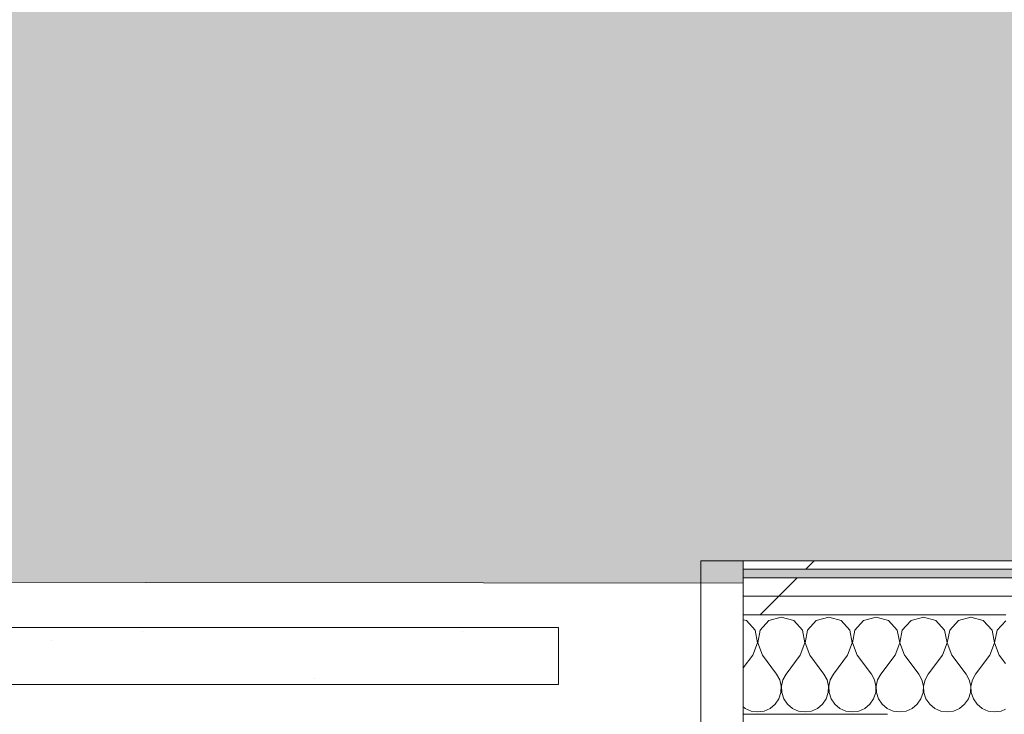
# Model space of a CAD drawing. Header units: millimetres. Extents: x -30280 to 19093, y -19247 to 4746.
# Tile 151 of 166: x -9086 to -8393, y -13783 to -13294. Entities that reach past the tile are written whole.
import ezdxf
from ezdxf.enums import TextEntityAlignment as Align

# ---------------------------------------------------------------- set-up
doc = ezdxf.new("R2010")
doc.units = ezdxf.units.MM
doc.header["$MEASUREMENT"] = 0
doc.linetypes.add('Wipeout_Contour', pattern=[1000, 0, -1000])
for name, color, linetype in [('Nuevo_05_AUX_Treball', 7, 'Continuous'), ('Nuevo_08_E_Envans secs', 7, 'Continuous'), ('Nuevo_Puertas Archicad', 7, 'Continuous')]:
    doc.layers.add(name, color=color, linetype=linetype)
for name, color, linetype, lineweight, true_color in [('Nuevo_05_AUX_Treball_Pluma_Nº__3', 7, 'Continuous', 5, 0xa4a4a4), ('Nuevo_08_E_Envans secs_Pluma_Nº__102', 7, 'Continuous', 5, 0xcccccc), ('Nuevo_08_E_Envans secs_Pluma_Nº__171', 171, 'Continuous', 13, 0xaaaaff), ('Nuevo_08_E_Envans secs_Pluma_Nº__177', 7, 'Continuous', 15, 0xf7e046)]:
    doc.layers.add(name, color=color, linetype=linetype, lineweight=lineweight, true_color=true_color)
for name, color, linetype, lineweight in [('Nuevo_08_E_Envans secs_Pluma_Nº__1', 7, 'Continuous', 5), ('Nuevo_Puertas Archicad_Pluma_Nº__1', 7, 'Continuous', 5), ('Nuevo_Sellos de Zona Archicad_Pluma_Nº__1', 7, 'Continuous', 5)]:
    doc.layers.add(name, color=color, linetype=linetype, lineweight=lineweight)
doc.styles.add('Estilo_Generado_1', font='txt')
pattern_1 = [(45, (0, 0), (-183.8478, 183.8478), [195, -65]), (45, (7e-14, 183.85), (-183.8478, 183.8478), [195, -65])]

# ---------------------------------------------------------------- blocks, each defined once
blk = doc.blocks.new('Planta 1_Distribuïdor 2_12_1', base_point=(-6316.11, -12894.09))
at = {"layer": 'Nuevo_05_AUX_Treball', "linetype": 'Continuous', "lineweight": 0, "true_color": 0xf0ffcc}
blk.add_hatch(color=254, dxfattribs=at).paths.add_polyline_path([(-10667.98, -12494.56), (-10663.92, -13688.18), (-1618.82, -13697.1), (-1618.82, -12390.84), (-10667.98, -12390.84)])
at = {"layer": 'Nuevo_05_AUX_Treball_Pluma_Nº__3', "color": 253, "linetype": 'Continuous', "lineweight": 5, "true_color": 0xa4a4a4, "flags": 128}
blk.add_lwpolyline([(-10667.98, -12494.56), (-10663.92, -13688.18), (-1618.82, -13697.1), (-1618.82, -12390.84), (-10667.98, -12390.84)], close=True, dxfattribs=at)
at = {"layer": 'Nuevo_Sellos de Zona Archicad_Pluma_Nº__1', "color": 7, "lineweight": 5, "style": 'Estilo_Generado_1'}
for tag, p in [('ROOM_NAME', (-6316.11, -12952.24)), ('ROOM_NUMBER', (-6316.11, -13178.12)), ('ROOM_AREA', (-6316.11, -13404.01))]:
    blk.add_attdef(tag, text='', height=120, dxfattribs=at).set_placement(p, align=Align.TOP_LEFT)
blk = doc.blocks.new('*X249')
at = {"layer": 'Nuevo_08_E_Envans secs_Pluma_Nº__102', "color": 254, "linetype": 'Continuous', "lineweight": 5, "true_color": 0xcccccc}
for p, q in [((-8450, -13714.23), (-8458.76, -13716.72)), ((-8441.24, -13716.72), (-8450, -13714.23)), ((-8416.67, -13714.23), (-8425.43, -13716.72)), ((-8407.9, -13716.72), (-8416.67, -13714.23)), ((-8458.76, -13716.72), (-8462.17, -13720.45)), ((-8435.09, -13723.44), (-8441.24, -13716.72)), ((-8425.43, -13716.72), (-8431.57, -13723.44)), ((-8401.76, -13723.44), (-8407.9, -13716.72)), ((-8392.16, -13716.79), (-8398.24, -13723.44)), ((-8433.4, -13732.39), (-8435.09, -13723.44)), ((-8431.57, -13723.44), (-8433.27, -13732.39)), ((-8400.07, -13732.39), (-8401.76, -13723.44)), ((-8398.24, -13723.44), (-8399.93, -13732.39)), ((-8436.67, -13740.89), (-8433.4, -13732.39)), ((-8433.27, -13732.39), (-8430, -13740.89)), ((-8403.33, -13740.89), (-8400.07, -13732.39)), ((-8399.93, -13732.39), (-8396.67, -13740.89)), ((-8462.2, -13742.4), (-8453.33, -13754.23)), ((-8436.67, -13740.89), (-8446.67, -13754.23)), ((-8430, -13740.89), (-8420, -13754.23)), ((-8403.33, -13740.89), (-8413.33, -13754.23)), ((-8396.67, -13740.89), (-8392.21, -13746.84)), ((-8451.11, -13758.25), (-8453.33, -13754.23)), ((-8446.67, -13754.23), (-8448.89, -13758.25)), ((-8417.77, -13758.25), (-8420, -13754.23)), ((-8413.33, -13754.23), (-8415.56, -13758.25)), ((-8450.07, -13762.73), (-8451.11, -13758.25)), ((-8450.29, -13767.32), (-8450.07, -13762.73)), ((-8448.89, -13758.25), (-8449.93, -13762.73)), ((-8449.93, -13762.73), (-8449.71, -13767.32)), ((-8416.73, -13762.73), (-8417.77, -13758.25)), ((-8416.96, -13767.32), (-8416.73, -13762.73)), ((-8415.56, -13758.25), (-8416.6, -13762.73)), ((-8416.6, -13762.73), (-8416.38, -13767.32)), ((-8451.76, -13771.68), (-8450.29, -13767.32)), ((-8449.71, -13767.32), (-8448.24, -13771.68)), ((-8418.43, -13771.68), (-8416.96, -13767.32)), ((-8416.38, -13767.32), (-8414.91, -13771.68)), ((-8457.9, -13778.4), (-8454.36, -13775.47)), ((-8454.36, -13775.47), (-8451.76, -13771.68)), ((-8448.24, -13771.68), (-8445.64, -13775.47)), ((-8445.64, -13775.47), (-8442.1, -13778.4)), ((-8424.57, -13778.4), (-8421.03, -13775.47)), ((-8421.03, -13775.47), (-8418.43, -13771.68)), ((-8414.91, -13771.68), (-8412.3, -13775.47)), ((-8412.3, -13775.47), (-8408.76, -13778.4)), ((-8462.26, -13780.28), (-8462.11, -13780.26)), ((-8462.11, -13780.26), (-8457.9, -13778.4)), ((-8442.1, -13778.4), (-8437.89, -13780.26)), ((-8437.89, -13780.26), (-8433.33, -13780.89)), ((-8433.33, -13780.89), (-8428.78, -13780.26)), ((-8428.78, -13780.26), (-8424.57, -13778.4)), ((-8408.76, -13778.4), (-8404.55, -13780.26)), ((-8404.55, -13780.26), (-8400, -13780.89)), ((-8400, -13780.89), (-8395.45, -13780.26)), ((-8395.45, -13780.26), (-8392.26, -13778.85))]:
    blk.add_line(p, q, dxfattribs=at)
blk = doc.blocks.new('*X251')
at = {"layer": 'Nuevo_08_E_Envans secs_Pluma_Nº__102', "color": 254, "linetype": 'Continuous', "lineweight": 5, "true_color": 0xcccccc}
for p, q in [((-8550, -13714.23), (-8558.76, -13716.72)), ((-8541.24, -13716.72), (-8550, -13714.23)), ((-8516.67, -13714.23), (-8525.43, -13716.72)), ((-8507.9, -13716.72), (-8516.67, -13714.23)), ((-8483.33, -13714.23), (-8492.1, -13716.72)), ((-8474.57, -13716.72), (-8483.33, -13714.23)), ((-8574.57, -13716.72), (-8576.74, -13716.1)), ((-8568.43, -13723.44), (-8574.57, -13716.72)), ((-8558.76, -13716.72), (-8564.91, -13723.44)), ((-8535.09, -13723.44), (-8541.24, -13716.72)), ((-8525.43, -13716.72), (-8531.57, -13723.44)), ((-8501.76, -13723.44), (-8507.9, -13716.72)), ((-8492.1, -13716.72), (-8498.24, -13723.44)), ((-8468.43, -13723.44), (-8474.57, -13716.72)), ((-8462.17, -13720.45), (-8464.91, -13723.44)), ((-8566.73, -13732.39), (-8568.43, -13723.44)), ((-8564.91, -13723.44), (-8566.6, -13732.39)), ((-8533.4, -13732.39), (-8535.09, -13723.44)), ((-8531.57, -13723.44), (-8533.27, -13732.39)), ((-8500.07, -13732.39), (-8501.76, -13723.44)), ((-8498.24, -13723.44), (-8499.93, -13732.39)), ((-8466.73, -13732.39), (-8468.43, -13723.44)), ((-8464.91, -13723.44), (-8466.6, -13732.39)), ((-8570, -13740.89), (-8566.73, -13732.39)), ((-8566.6, -13732.39), (-8563.33, -13740.89)), ((-8536.67, -13740.89), (-8533.4, -13732.39)), ((-8533.27, -13732.39), (-8530, -13740.89)), ((-8503.33, -13740.89), (-8500.07, -13732.39)), ((-8499.93, -13732.39), (-8496.67, -13740.89)), ((-8470, -13740.89), (-8466.73, -13732.39)), ((-8466.6, -13732.39), (-8463.33, -13740.89)), ((-8570, -13740.89), (-8576.74, -13749.89)), ((-8563.33, -13740.89), (-8553.33, -13754.23)), ((-8536.67, -13740.89), (-8546.67, -13754.23)), ((-8530, -13740.89), (-8520, -13754.23)), ((-8503.33, -13740.89), (-8513.33, -13754.23)), ((-8496.67, -13740.89), (-8486.67, -13754.23)), ((-8470, -13740.89), (-8480, -13754.23)), ((-8463.33, -13740.89), (-8462.2, -13742.4)), ((-8551.11, -13758.25), (-8553.33, -13754.23)), ((-8546.67, -13754.23), (-8548.89, -13758.25)), ((-8517.77, -13758.25), (-8520, -13754.23)), ((-8513.33, -13754.23), (-8515.56, -13758.25)), ((-8484.44, -13758.25), (-8486.67, -13754.23)), ((-8480, -13754.23), (-8482.23, -13758.25)), ((-8550.07, -13762.73), (-8551.11, -13758.25)), ((-8550.29, -13767.32), (-8550.07, -13762.73)), ((-8548.89, -13758.25), (-8549.93, -13762.73)), ((-8549.93, -13762.73), (-8549.71, -13767.32)), ((-8516.73, -13762.73), (-8517.77, -13758.25)), ((-8516.96, -13767.32), (-8516.73, -13762.73)), ((-8515.56, -13758.25), (-8516.6, -13762.73)), ((-8516.6, -13762.73), (-8516.38, -13767.32)), ((-8483.4, -13762.73), (-8484.44, -13758.25)), ((-8483.62, -13767.32), (-8483.4, -13762.73)), ((-8482.23, -13758.25), (-8483.27, -13762.73)), ((-8483.27, -13762.73), (-8483.04, -13767.32)), ((-8551.76, -13771.68), (-8550.29, -13767.32)), ((-8549.71, -13767.32), (-8548.24, -13771.68)), ((-8518.43, -13771.68), (-8516.96, -13767.32)), ((-8516.38, -13767.32), (-8514.91, -13771.68)), ((-8485.09, -13771.68), (-8483.62, -13767.32)), ((-8483.04, -13767.32), (-8481.57, -13771.68)), ((-8576.74, -13777.31), (-8575.43, -13778.4)), ((-8557.9, -13778.4), (-8554.36, -13775.47)), ((-8554.36, -13775.47), (-8551.76, -13771.68)), ((-8548.24, -13771.68), (-8545.64, -13775.47)), ((-8545.64, -13775.47), (-8542.1, -13778.4)), ((-8524.57, -13778.4), (-8521.03, -13775.47)), ((-8521.03, -13775.47), (-8518.43, -13771.68)), ((-8514.91, -13771.68), (-8512.3, -13775.47)), ((-8512.3, -13775.47), (-8508.76, -13778.4)), ((-8491.24, -13778.4), (-8487.7, -13775.47)), ((-8487.7, -13775.47), (-8485.09, -13771.68)), ((-8481.57, -13771.68), (-8478.97, -13775.47)), ((-8478.97, -13775.47), (-8475.43, -13778.4)), ((-8575.43, -13778.4), (-8571.22, -13780.26)), ((-8571.22, -13780.26), (-8566.67, -13780.89)), ((-8566.67, -13780.89), (-8562.11, -13780.26)), ((-8562.11, -13780.26), (-8557.9, -13778.4)), ((-8542.1, -13778.4), (-8537.89, -13780.26)), ((-8537.89, -13780.26), (-8533.33, -13780.89)), ((-8533.33, -13780.89), (-8528.78, -13780.26)), ((-8528.78, -13780.26), (-8524.57, -13778.4)), ((-8508.76, -13778.4), (-8504.55, -13780.26)), ((-8504.55, -13780.26), (-8500, -13780.89)), ((-8500, -13780.89), (-8495.45, -13780.26)), ((-8495.45, -13780.26), (-8491.24, -13778.4)), ((-8475.43, -13778.4), (-8471.22, -13780.26)), ((-8471.22, -13780.26), (-8466.67, -13780.89)), ((-8466.67, -13780.89), (-8462.26, -13780.28))]:
    blk.add_line(p, q, dxfattribs=at)
blk = doc.blocks.new('Puerta Corredera Empotrada 27_4')
at = {"layer": 'Nuevo_Puertas Archicad', "linetype": 'Continuous', "lineweight": 0, "true_color": 0xffffff}
h = blk.add_hatch(dxfattribs=at)
h.set_pattern_fill('Hormigón_en_Masa_0001', style=0, pattern_type=2)
h.set_pattern_definition([(0, (0, 0), (0, 779.4), [48.75, -401.25]), (0, (225, 389.7), (0, 779.4), [48.75, -401.25]), (60, (0, 0), (-675, 389.7), [48.75, -401.25]), (60, (450, 0), (-675, 389.7), [48.75, -401.25]), (120, (48.75, 0), (675, 389.7), [48.75, -401.25]), (120, (498.75, 0), (675, 389.7), [48.75, -401.25]), (0, (0, 75), (0, 150), [0, -150, 0, -225]), (45, (75, 75), (-106.066, 106.066), [0, -112.5, 0, -187.5])])
h.paths.add_polyline_path([(-320, -47), (-320, -87), (520, -87), (520, -47)])
at = {"layer": 'Nuevo_Puertas Archicad_Pluma_Nº__1', "color": 7, "linetype": 'Continuous', "lineweight": 5}
for p, q in [((-450, 0), (-450, -134)), ((-420, -134), (-420, 0)), ((-450, -96), (-450, -26)), ((-450, -96), (-450, -26)), ((-320, -47), (520, -47)), ((-320, -87), (-320, -47)), ((520, -87), (-320, -87)), ((-450, -109), (-450, -96)), ((-450, -109), (-450, -96)), ((-450, -122), (-450, -109)), ((-450, -122), (-450, -109)), ((-450, -128), (-450, -122)), ((-450, -128), (-450, -122)), ((-450, -134), (-450, -128)), ((-450, -134), (-450, -128)), ((-450, -134), (-420, -134))]:
    blk.add_line(p, q, dxfattribs=at)
blk = doc.blocks.new('Muro_76_1', base_point=(-1686.99, -13808.56))
at = {"layer": 'Nuevo_08_E_Envans secs_Pluma_Nº__1', "color": 7, "linetype": 'Continuous', "lineweight": 5}
blk.add_line((-8475.26, -13782.56), (-8576.74, -13782.56), dxfattribs=at)
at = {"color": 254, "linetype": 'Wipeout_Contour', "lineweight": 0, "ltscale": 63198.961112}
blk.add_wipeout([(-7196.5, -13674.56), (-8576.74, -13674.56), (-8576.74, -13680.56), (-7196.5, -13680.56)], dxfattribs=at).dxf.layer = 'Nuevo_08_E_Envans secs'
at = {"color": 254, "linetype": 'Wipeout_Contour', "lineweight": 0, "ltscale": 63252.667335}
blk.add_wipeout([(-8576.74, -13699.56), (-7196.5, -13699.56), (-7196.5, -13686.56), (-8576.74, -13686.56)], dxfattribs=at).dxf.layer = 'Nuevo_08_E_Envans secs'
at = {"layer": 'Nuevo_08_E_Envans secs_Pluma_Nº__171', "linetype": 'Continuous', "lineweight": 13, "true_color": 0xaaaaff}
h = blk.add_hatch(dxfattribs=at)
h.set_pattern_fill('Panellat_HPL_0001', color=161, style=0, pattern_type=2)
h.set_pattern_definition(pattern_1)
h.paths.add_polyline_path([(-7196.5, -13674.56), (-8576.74, -13674.56), (-8576.74, -13680.56), (-7196.5, -13680.56)])
at = {"layer": 'Nuevo_08_E_Envans secs_Pluma_Nº__177', "linetype": 'Continuous', "lineweight": 15, "true_color": 0xf7e046}
h = blk.add_hatch(dxfattribs=at)
h.set_pattern_fill('Panellat_HPL_0001', color=53, style=0, pattern_type=2)
h.set_pattern_definition(pattern_1)
h.paths.add_polyline_path([(-8576.74, -13699.56), (-7196.5, -13699.56), (-7196.5, -13686.56), (-8576.74, -13686.56)])
at = {"layer": 'Nuevo_08_E_Envans secs_Pluma_Nº__1', "color": 7, "linetype": 'Continuous', "lineweight": 5}
for p, q in [((-8576.74, -13674.56), (-8576.74, -13680.56)), ((-7196.5, -13680.56), (-8576.74, -13680.56)), ((-8576.74, -13680.56), (-8576.74, -13686.56)), ((-7196.5, -13686.56), (-8576.74, -13686.56))]:
    blk.add_line(p, q, dxfattribs=at)
at = {"layer": 'Nuevo_08_E_Envans secs_Pluma_Nº__1', "color": 7, "linetype": 'Continuous', "lineweight": 5, "flags": 128}
blk.add_lwpolyline([(-7196.5, -13674.56), (-8576.74, -13674.56)], dxfattribs=at)
at = {"color": 254, "linetype": 'Wipeout_Contour', "lineweight": 0, "ltscale": 63297.722516}
blk.add_wipeout([(-8576.74, -13712.56), (-7196.5, -13712.56), (-7196.5, -13699.56), (-8576.74, -13699.56)], dxfattribs=at).dxf.layer = 'Nuevo_08_E_Envans secs'
at = {"layer": 'Nuevo_08_E_Envans secs_Pluma_Nº__177', "linetype": 'Continuous', "lineweight": 15, "true_color": 0xf7e046}
h = blk.add_hatch(dxfattribs=at)
h.set_pattern_fill('Panellat_HPL_0001', color=53, style=0, pattern_type=2)
h.set_pattern_definition(pattern_1)
h.paths.add_polyline_path([(-8576.74, -13712.56), (-7196.5, -13712.56), (-7196.5, -13699.56), (-8576.74, -13699.56)])
at = {"layer": 'Nuevo_08_E_Envans secs_Pluma_Nº__1', "color": 7, "linetype": 'Continuous', "lineweight": 5}
for p, q in [((-8576.74, -13686.56), (-8576.74, -13699.56)), ((-7196.5, -13699.56), (-8576.74, -13699.56)), ((-8576.74, -13699.56), (-8576.74, -13712.56)), ((-8462.16, -13712.56), (-8576.74, -13712.56)), ((-8576.74, -13712.56), (-8576.74, -13782.56)), ((-8392.16, -13712.56), (-8462.16, -13712.56))]:
    blk.add_line(p, q, dxfattribs=at)
at = {"layer": 'Nuevo_08_E_Envans secs', "color": 7, "lineweight": 20}
for name in ['*X251', '*X249']:
    blk.add_blockref(name, (0, 0), dxfattribs=at)
at = {"layer": 'Nuevo_Puertas Archicad', "color": 253, "linetype": 'Continuous', "lineweight": 5, "true_color": 0xa4a4a6, "zscale": 1000, "rotation": 180}
blk.add_blockref('Puerta Corredera Empotrada 27_4', (-9026.74, -13808.56), dxfattribs=at)

msp = doc.modelspace()

# ---------------------------------------------------------------- linework, layer by layer
at = {"layer": 'Nuevo_05_AUX_Treball', "color": 254, "linetype": 'Continuous', "lineweight": 0, "true_color": 0xf0ffcc, "flags": 128}
msp.add_lwpolyline([(-10667.98, -12494.56), (-10663.92, -13688.18), (-1618.82, -13697.1), (-1618.82, -12390.84), (-10667.98, -12390.84)], close=True, dxfattribs=at)

# ---------------------------------------------------------------- block references
at = {"layer": 'Nuevo_05_AUX_Treball', "color": 7, "linetype": 'Continuous', "lineweight": 5}
msp.add_blockref('Planta 1_Distribuïdor 2_12_1', (-6316.11, -12894.09), dxfattribs=at)

# ---------------------------------------------------------------- next in the draw order: block references
at = {"layer": 'Nuevo_08_E_Envans secs', "color": 7, "lineweight": 20}
msp.add_blockref('Muro_76_1', (-1686.99, -13808.56), dxfattribs=at)

doc.saveas('drawing.dxf')
